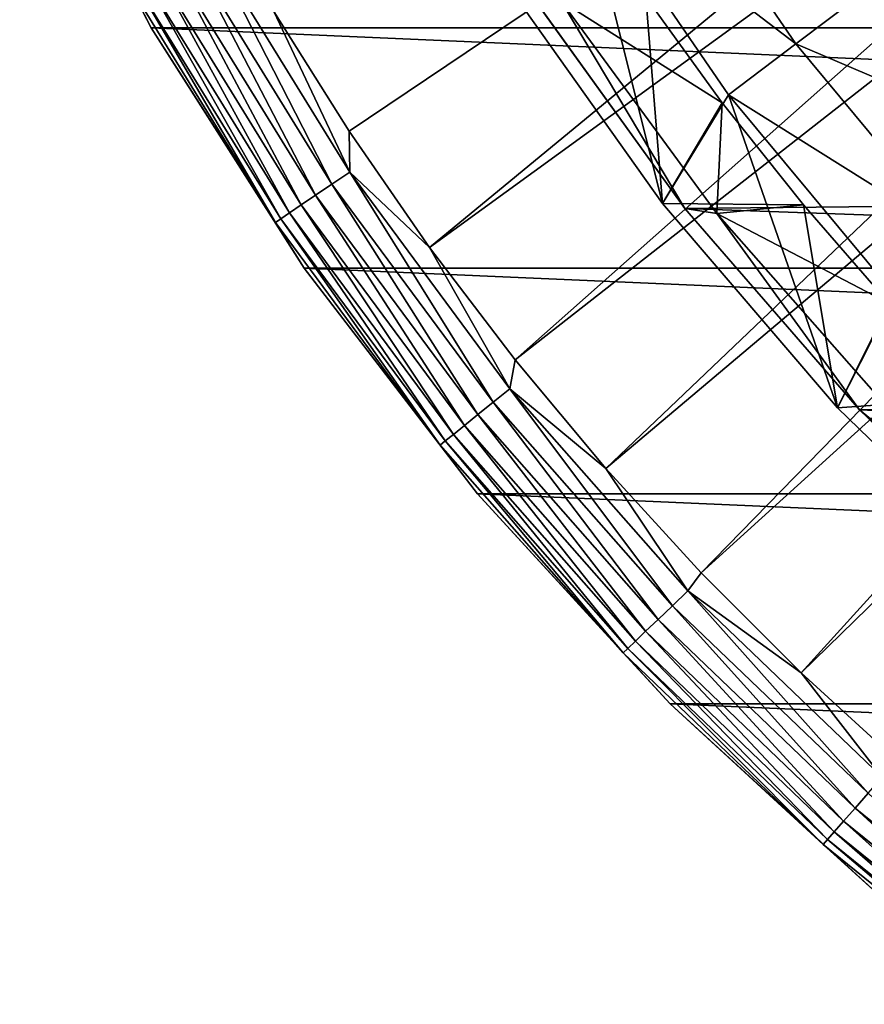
# Model space of a CAD drawing. Header units: metres. Extents: x -22 to 72, y -222 to 22.
# Tile 43 of 256: x -20.39 to -14.57, y -17.98 to -11.19. Entities that reach past the tile are written whole.
import ezdxf

# ---------------------------------------------------------------- set-up
doc = ezdxf.new("R2010")
doc.units = ezdxf.units.M
doc.layers.add('solid_509499_SW0002', color=7, linetype='CONTINUOUS')

msp = doc.modelspace()

# ---------------------------------------------------------------- linework, layer by layer
at = {"layer": 'solid_509499_SW0002'}
for points in [[(-9.812407, -6.372252, 120.188515), (-18.640324, -11.137075, 120.013718), (-18.121891, -11.962156, 120.013718)], [(-9.812407, -6.372252, 120.188515), (-18.121891, -11.962156, 120.013718), (-17.566965, -12.763146, 120.013718)], [(-9.465462, -6.87706, 120.188515), (-9.812407, -6.372252, 120.188515), (-17.566965, -12.763146, 120.013718)], [(-9.465462, -6.87706, 120.188515), (-17.566965, -12.763146, 120.013718), (-16.97666, -13.538434, 120.013718)], [(-9.092572, -7.36302, 120.188515), (-9.465462, -6.87706, 120.188515), (-16.97666, -13.538434, 120.013718)], [(-9.092572, -7.36302, 120.188515), (-16.97666, -13.538434, 120.013718), (-16.352165, -14.286456, 120.013718)], [(-8.69476, -7.828797, 120.188515), (-9.092572, -7.36302, 120.188515), (-16.352165, -14.286456, 120.013718)], [(-8.69476, -7.828797, 120.188515), (-16.352165, -14.286456, 120.013718), (-15.69474, -15.005708, 120.013718)], [(-8.273117, -8.273117, 120.188515), (-8.69476, -7.828797, 120.188515), (-15.69474, -15.005708, 120.013718)], [(-8.273117, -8.273117, 120.188515), (-15.69474, -15.005708, 120.013718), (-15.005708, -15.69474, 120.013718)], [(-7.828797, -8.69476, 120.188515), (-8.273117, -8.273117, 120.188515), (-15.005708, -15.69474, 120.013718)], [(-7.828797, -8.69476, 120.188515), (-15.005708, -15.69474, 120.013718), (-14.286456, -16.352165, 120.013718)], [(-20.391926, -9.508911, 119.213844), (-20.391922, -9.508916), (-19.485569, -11.250006)], [(-19.485571, -11.25, 119.213844), (-20.391926, -9.508911, 119.213844), (-19.485569, -11.250006)], [(-19.629694, -10.965805, 119.368202), (-20.391926, -9.508911, 119.213844), (-19.485571, -11.25, 119.213844)], [(19.485569, -11.250006), (-19.485569, -11.250006), (-20.391922, -9.508916)], [(20.391922, -9.508916), (19.485569, -11.250006), (-20.391922, -9.508916)], [(-16.52153, -10.229308, 6.7), (-16.026592, -9.923246, 40.038475), (-15.042624, -11.359663, 40.038475)], [(-16.026592, -9.923246, 40.038475), (-16.026588, -9.923253, 90), (-15.042622, -11.359667, 90)], [(-15.042624, -11.359663, 40.038475), (-16.026592, -9.923246, 40.038475), (-15.042622, -11.359667, 90)], [(-14.346684, -10.834122, 90), (-15.042622, -11.359667, 90), (-16.026588, -9.923253, 90)], [(-15.961688, -12.461419, 6.7), (-17.03344, -10.951, 6.7), (-16.52153, -10.229308, 6.7)], [(-15.506774, -11.710656, 6.7), (-16.52153, -10.229308, 6.7), (-15.042624, -11.359663, 40.038475)], [(-15.961688, -12.461419, 6.7), (-16.52153, -10.229308, 6.7), (-15.506774, -11.710656, 6.7)], [(-19.219477, -10.736644, 119.949181), (-18.239708, -12.32789, 119.949181), (-19.090309, -10.664486, 119.996193)], [(-19.090309, -10.664486, 119.996193), (-18.117125, -12.245039, 119.996193), (-18.640324, -11.137075, 120.013718)], [(-18.239708, -12.32789, 119.949181), (-18.117125, -12.245039, 119.996193), (-19.090309, -10.664486, 119.996193)], [(17.100216, -10.658568, 0.034086), (-16.880907, -11.002612, 0.034086), (16.058329, -12.171795, 0.034086)], [(-19.338285, -10.803015, 119.874481), (-18.352461, -12.404099, 119.874481), (-19.219477, -10.736644, 119.949181)], [(-18.352461, -12.404099, 119.874481), (-18.239708, -12.32789, 119.949181), (-19.219477, -10.736644, 119.949181)], [(-19.442263, -10.8611, 119.774902), (-18.451138, -12.470792, 119.774902), (-19.338285, -10.803015, 119.874481)], [(-18.451138, -12.470792, 119.774902), (-18.352461, -12.404099, 119.874481), (-19.338285, -10.803015, 119.874481)], [(-14.346684, -10.834122, 90), (-13.285836, -12.111651, 90), (-15.042622, -11.359667, 90)], [(-19.590763, -10.944057, 119.516907), (-18.592066, -12.566044, 119.516907), (-19.527493, -10.908711, 119.654198)], [(-19.527493, -10.908711, 119.654198), (-18.532021, -12.525459, 119.654198), (-19.442263, -10.8611, 119.774902)], [(-18.592066, -12.566044, 119.516907), (-18.532021, -12.525459, 119.654198), (-19.527493, -10.908711, 119.654198)], [(-18.532021, -12.525459, 119.654198), (-18.451138, -12.470792, 119.774902), (-19.442263, -10.8611, 119.774902)], [(-19.629694, -10.965805, 119.368202), (-18.629011, -12.591015, 119.368202), (-19.590763, -10.944057, 119.516907)], [(-19.629694, -10.965805, 119.368202), (-19.485571, -11.25, 119.213844), (-18.629011, -12.591015, 119.368202)], [(-18.629011, -12.591015, 119.368202), (-18.592066, -12.566044, 119.516907), (-19.590763, -10.944057, 119.516907)], [(-17.033442, -10.950999, 5.4), (-17.03344, -10.951, 6.7), (-15.961688, -12.461419, 6.7)], [(-15.961678, -12.461434, 5.4), (-17.033442, -10.950999, 5.4), (-15.961688, -12.461419, 6.7)], [(-16.076933, -11.0355, 4.65), (-17.033442, -10.950999, 5.4), (-15.961678, -12.461434, 5.4)], [(-16.880907, -11.002612, 0.034086), (-16.880657, -11.002988, 2.4), (-15.808784, -12.494194, 2.4)], [(-15.808596, -12.494431, 0.034086), (-16.880907, -11.002612, 0.034086), (-15.808784, -12.494194, 2.4)], [(16.058329, -12.171795, 0.034086), (-16.880907, -11.002612, 0.034086), (-15.808596, -12.494431, 0.034086)], [(-15.808784, -12.494194, 2.4), (-16.880657, -11.002988, 2.4), (-16.659584, -11.066081, 2.4)], [(-16.659584, -11.066081, 2.4), (-16.076933, -11.0355, 2.9), (-15.550223, -11.766077, 2.9)], [(-15.550223, -11.766077, 4.65), (-16.076933, -11.0355, 4.65), (-15.961678, -12.461434, 5.4)], [(-16.076933, -11.0355, 2.9), (-16.076933, -11.0355, 4.65), (-15.550223, -11.766077, 4.65)], [(-15.550223, -11.766077, 2.9), (-16.076933, -11.0355, 2.9), (-15.550223, -11.766077, 4.65)], [(-15.588424, -12.530001, 2.4), (-16.659584, -11.066081, 2.4), (-15.550223, -11.766077, 2.9)], [(-15.808784, -12.494194, 2.4), (-16.659584, -11.066081, 2.4), (-15.588424, -12.530001, 2.4)], [(-18.117125, -12.245039, 119.996193), (-18.121891, -11.962156, 120.013718), (-18.640324, -11.137075, 120.013718)], [(-19.485571, -11.25, 119.213844), (-19.485569, -11.250006), (-18.430916, -12.905476)], [(-18.430922, -12.90547, 119.213844), (-19.485571, -11.25, 119.213844), (-18.430916, -12.905476)], [(-18.629011, -12.591015, 119.368202), (-19.485571, -11.25, 119.213844), (-18.430922, -12.90547, 119.213844)], [(18.430916, -12.905476), (-18.430916, -12.905476), (-19.485569, -11.250006)], [(19.485569, -11.250006), (18.430916, -12.905476), (-19.485569, -11.250006)], [(-15.506774, -11.710656, 6.7), (-15.042624, -11.359663, 40.038475), (-13.930318, -12.699162, 40.038475)], [(-15.042624, -11.359663, 40.038475), (-15.042622, -11.359667, 90), (-13.930317, -12.699164, 90)], [(-13.930318, -12.699162, 40.038475), (-15.042624, -11.359663, 40.038475), (-13.930317, -12.699164, 90)], [(-13.285836, -12.111651, 90), (-13.930317, -12.699164, 90), (-15.042622, -11.359667, 90)], [(-14.755371, -13.868728, 6.7), (-15.961688, -12.461419, 6.7), (-15.506774, -11.710656, 6.7)], [(-14.360599, -13.090949, 6.7), (-15.506774, -11.710656, 6.7), (-13.930318, -12.699162, 40.038475)], [(-14.755371, -13.868728, 6.7), (-15.506774, -11.710656, 6.7), (-14.360599, -13.090949, 6.7)], [(-14.990958, -12.470813, 4.65), (-15.550223, -11.766077, 4.65), (-15.961678, -12.461434, 5.4)], [(-15.588424, -12.530001, 2.4), (-15.550223, -11.766077, 2.9), (-14.990958, -12.470813, 2.9)], [(-15.550223, -11.766077, 2.9), (-15.550223, -11.766077, 4.65), (-14.990958, -12.470813, 4.65)], [(-14.990958, -12.470813, 2.9), (-15.550223, -11.766077, 2.9), (-14.990958, -12.470813, 4.65)], [(-18.117125, -12.245039, 119.996193), (-17.566965, -12.763146, 120.013718), (-18.121891, -11.962156, 120.013718)], [(16.058329, -12.171795, 0.034086), (-15.808596, -12.494431, 0.034086), (14.882935, -13.58384, 0.034086)], [(-18.239708, -12.32789, 119.949181), (-17.128521, -13.830315, 119.949181), (-18.117125, -12.245039, 119.996193)], [(-18.117125, -12.245039, 119.996193), (-17.013405, -13.737365, 119.996193), (-17.566965, -12.763146, 120.013718)], [(-17.128521, -13.830315, 119.949181), (-17.013405, -13.737365, 119.996193), (-18.117125, -12.245039, 119.996193)], [(-18.352461, -12.404099, 119.874481), (-17.234404, -13.91581, 119.874481), (-18.239708, -12.32789, 119.949181)], [(-17.234404, -13.91581, 119.874481), (-17.128521, -13.830315, 119.949181), (-18.239708, -12.32789, 119.949181)], [(-18.451138, -12.470792, 119.774902), (-17.327068, -13.990631, 119.774902), (-18.352461, -12.404099, 119.874481)], [(-17.327068, -13.990631, 119.774902), (-17.234404, -13.91581, 119.874481), (-18.352461, -12.404099, 119.874481)], [(-18.532021, -12.525459, 119.654198), (-17.403025, -14.051962, 119.654198), (-18.451138, -12.470792, 119.774902)], [(-17.403025, -14.051962, 119.654198), (-17.327068, -13.990631, 119.774902), (-18.451138, -12.470792, 119.774902)], [(-15.961678, -12.461434, 5.4), (-15.961688, -12.461419, 6.7), (-14.755371, -13.868728, 6.7)], [(-14.755352, -13.868745, 5.4), (-15.961678, -12.461434, 5.4), (-14.755371, -13.868728, 6.7)], [(-14.990958, -12.470813, 4.65), (-15.961678, -12.461434, 5.4), (-14.755352, -13.868745, 5.4)], [(-15.588424, -12.530001, 2.4), (-14.990958, -12.470813, 2.9), (-14.399423, -13.149397, 2.9)], [(-14.399423, -13.149397, 4.65), (-14.990958, -12.470813, 4.65), (-14.755352, -13.868745, 5.4)], [(-14.990958, -12.470813, 2.9), (-14.990958, -12.470813, 4.65), (-14.399423, -13.149397, 4.65)], [(-14.399423, -13.149397, 2.9), (-14.990958, -12.470813, 2.9), (-14.399423, -13.149397, 4.65)], [(-18.592066, -12.566044, 119.516907), (-17.459414, -14.097491, 119.516907), (-18.532021, -12.525459, 119.654198)], [(-17.459414, -14.097491, 119.516907), (-17.403025, -14.051962, 119.654198), (-18.532021, -12.525459, 119.654198)], [(-14.604577, -13.882679, 2.4), (-15.808784, -12.494194, 2.4), (-15.588424, -12.530001, 2.4)], [(-15.808596, -12.494431, 0.034086), (-15.808784, -12.494194, 2.4), (-14.604577, -13.882679, 2.4)], [(-14.604852, -13.882391, 0.034086), (-15.808596, -12.494431, 0.034086), (-14.604577, -13.882679, 2.4)], [(14.882935, -13.58384, 0.034086), (-15.808596, -12.494431, 0.034086), (-14.604852, -13.882391, 0.034086)], [(-14.388094, -13.89182, 2.4), (-15.588424, -12.530001, 2.4), (-14.399423, -13.149397, 2.9)], [(-14.604577, -13.882679, 2.4), (-15.588424, -12.530001, 2.4), (-14.388094, -13.89182, 2.4)], [(-18.629011, -12.591015, 119.368202), (-17.494108, -14.125505, 119.368202), (-18.592066, -12.566044, 119.516907)], [(-18.629011, -12.591015, 119.368202), (-18.430922, -12.90547, 119.213844), (-17.494108, -14.125505, 119.368202)], [(-17.494108, -14.125505, 119.368202), (-17.459414, -14.097491, 119.516907), (-18.592066, -12.566044, 119.516907)], [(-17.013405, -13.737365, 119.996193), (-16.97666, -13.538434, 120.013718), (-17.566965, -12.763146, 120.013718)], [(-18.430922, -12.90547, 119.213844), (-18.430916, -12.905476), (-17.235994, -14.462728)], [(-17.236, -14.462721, 119.213844), (-18.430922, -12.90547, 119.213844), (-17.235994, -14.462728)], [(-17.494108, -14.125505, 119.368202), (-18.430922, -12.90547, 119.213844), (-17.236, -14.462721, 119.213844)], [(17.235994, -14.462728), (-17.235994, -14.462728), (-18.430916, -12.905476)], [(18.430916, -12.905476), (17.235994, -14.462728), (-18.430916, -12.905476)], [(-13.426467, -15.158903, 6.7), (-14.755371, -13.868728, 6.7), (-14.360599, -13.090949, 6.7)], [(-13.776742, -13.800412, 4.65), (-14.399423, -13.149397, 4.65), (-14.755352, -13.868745, 5.4)], [(-17.013405, -13.737365, 119.996193), (-16.352165, -14.286456, 120.013718), (-16.97666, -13.538434, 120.013718)], [(14.882935, -13.58384, 0.034086), (-14.604852, -13.882391, 0.034086), (13.58384, -14.882935, 0.034086)], [(-17.128521, -13.830315, 119.949181), (-15.893922, -15.23309, 119.949181), (-17.013405, -13.737365, 119.996193)], [(-17.013405, -13.737365, 119.996193), (-15.787104, -15.130713, 119.996193), (-16.352165, -14.286456, 120.013718)], [(-15.893922, -15.23309, 119.949181), (-15.787104, -15.130713, 119.996193), (-17.013405, -13.737365, 119.996193)], [(-17.234404, -13.91581, 119.874481), (-15.992174, -15.327257, 119.874481), (-17.128521, -13.830315, 119.949181)], [(-15.992174, -15.327257, 119.874481), (-15.893922, -15.23309, 119.949181), (-17.128521, -13.830315, 119.949181)], [(-13.776742, -13.800412, 4.65), (-14.755352, -13.868745, 5.4), (-13.426448, -15.158924, 5.4)], [(-14.755352, -13.868745, 5.4), (-14.755371, -13.868728, 6.7), (-13.426467, -15.158903, 6.7)], [(-13.426448, -15.158924, 5.4), (-14.755352, -13.868745, 5.4), (-13.426467, -15.158903, 6.7)], [(-14.604852, -13.882391, 0.034086), (-14.604577, -13.882679, 2.4), (-13.279917, -15.154746, 2.4)], [(-13.27972, -15.154917, 0.034086), (-14.604852, -13.882391, 0.034086), (-13.279917, -15.154746, 2.4)], [(13.58384, -14.882935, 0.034086), (-14.604852, -13.882391, 0.034086), (-13.27972, -15.154917, 0.034086)], [(-14.604577, -13.882679, 2.4), (-14.388094, -13.89182, 2.4), (-13.070173, -15.138378, 2.4)], [(-13.279917, -15.154746, 2.4), (-14.604577, -13.882679, 2.4), (-13.070173, -15.138378, 2.4)], [(-17.327068, -13.990631, 119.774902), (-16.078159, -15.409668, 119.774902), (-17.234404, -13.91581, 119.874481)], [(-16.078159, -15.409668, 119.774902), (-15.992174, -15.327257, 119.874481), (-17.234404, -13.91581, 119.874481)], [(-17.403025, -14.051962, 119.654198), (-16.148642, -15.477219, 119.654198), (-17.327068, -13.990631, 119.774902)], [(-16.148642, -15.477219, 119.654198), (-16.078159, -15.409668, 119.774902), (-17.327068, -13.990631, 119.774902)], [(-17.494108, -14.125505, 119.368202), (-16.233158, -15.558223, 119.368202), (-17.459414, -14.097491, 119.516907)], [(-17.459414, -14.097491, 119.516907), (-16.200964, -15.527367, 119.516907), (-17.403025, -14.051962, 119.654198)], [(-16.233158, -15.558223, 119.368202), (-16.200964, -15.527367, 119.516907), (-17.459414, -14.097491, 119.516907)], [(-16.200964, -15.527367, 119.516907), (-16.148642, -15.477219, 119.654198), (-17.403025, -14.051962, 119.654198)], [(-17.494108, -14.125505, 119.368202), (-17.236, -14.462721, 119.213844), (-16.233158, -15.558223, 119.368202)], [(-15.787104, -15.130713, 119.996193), (-15.69474, -15.005708, 120.013718), (-16.352165, -14.286456, 120.013718)], [(-17.236, -14.462721, 119.213844), (-17.235994, -14.462728), (-15.909897, -15.909908)], [(-15.909903, -15.909903, 119.213844), (-17.236, -14.462721, 119.213844), (-15.909897, -15.909908)], [(-16.233158, -15.558223, 119.368202), (-17.236, -14.462721, 119.213844), (-15.909903, -15.909903, 119.213844)], [(15.909897, -15.909908), (-15.909897, -15.909908), (-17.235994, -14.462728)], [(17.235994, -14.462728), (15.909897, -15.909908), (-17.235994, -14.462728)], [(-15.787104, -15.130713, 119.996193), (-15.005708, -15.69474, 120.013718), (-15.69474, -15.005708, 120.013718)], [(-15.893922, -15.23309, 119.949181), (-14.544807, -16.526112, 119.949181), (-15.787104, -15.130713, 119.996193)], [(-15.787104, -15.130713, 119.996193), (-14.447057, -16.415045, 119.996193), (-15.005708, -15.69474, 120.013718)], [(-14.544807, -16.526112, 119.949181), (-14.447057, -16.415045, 119.996193), (-15.787104, -15.130713, 119.996193)], [(-15.992174, -15.327257, 119.874481), (-14.63472, -16.628271, 119.874481), (-15.893922, -15.23309, 119.949181)], [(-14.63472, -16.628271, 119.874481), (-14.544807, -16.526112, 119.949181), (-15.893922, -15.23309, 119.949181)], [(-16.078159, -15.409668, 119.774902), (-14.713407, -16.717678, 119.774902), (-15.992174, -15.327257, 119.874481)], [(-14.713407, -16.717678, 119.774902), (-14.63472, -16.628271, 119.874481), (-15.992174, -15.327257, 119.874481)], [(-16.148642, -15.477219, 119.654198), (-14.777905, -16.790962, 119.654198), (-16.078159, -15.409668, 119.774902)], [(-14.777905, -16.790962, 119.654198), (-14.713407, -16.717678, 119.774902), (-16.078159, -15.409668, 119.774902)], [(-16.233158, -15.558223, 119.368202), (-14.855249, -16.878841, 119.368202), (-16.200964, -15.527367, 119.516907)], [(-16.200964, -15.527367, 119.516907), (-14.825788, -16.845367, 119.516907), (-16.148642, -15.477219, 119.654198)], [(-14.855249, -16.878841, 119.368202), (-14.825788, -16.845367, 119.516907), (-16.200964, -15.527367, 119.516907)], [(-14.825788, -16.845367, 119.516907), (-14.777905, -16.790962, 119.654198), (-16.148642, -15.477219, 119.654198)], [(-16.233158, -15.558223, 119.368202), (-15.909903, -15.909903, 119.213844), (-14.855249, -16.878841, 119.368202)], [(-14.447057, -16.415045, 119.996193), (-14.286456, -16.352165, 120.013718), (-15.005708, -15.69474, 120.013718)], [(-15.909903, -15.909903, 119.213844), (-15.909897, -15.909908), (-14.462714, -17.236006)], [(-14.462721, -17.236, 119.213844), (-15.909903, -15.909903, 119.213844), (-14.462714, -17.236006)], [(-14.855249, -16.878841, 119.368202), (-15.909903, -15.909903, 119.213844), (-14.462721, -17.236, 119.213844)], [(14.462714, -17.236006), (-14.462714, -17.236006), (-15.909897, -15.909908)], [(15.909897, -15.909908), (14.462714, -17.236006), (-15.909897, -15.909908)], [(-14.63472, -16.628271, 119.874481), (-13.171823, -17.809479, 119.874481), (-14.544807, -16.526112, 119.949181)], [(-14.713407, -16.717678, 119.774902), (-13.242643, -17.905235, 119.774902), (-14.63472, -16.628271, 119.874481)], [(-13.242643, -17.905235, 119.774902), (-13.171823, -17.809479, 119.874481), (-14.63472, -16.628271, 119.874481)], [(-14.777905, -16.790962, 119.654198), (-13.300695, -17.983727, 119.654198), (-14.713407, -16.717678, 119.774902)], [(-13.300695, -17.983727, 119.654198), (-13.242643, -17.905235, 119.774902), (-14.713407, -16.717678, 119.774902)], [(-14.825788, -16.845367, 119.516907), (-13.343791, -18.041996, 119.516907), (-14.777905, -16.790962, 119.654198)], [(-13.343791, -18.041996, 119.516907), (-13.300695, -17.983727, 119.654198), (-14.777905, -16.790962, 119.654198)], [(-14.855249, -16.878841, 119.368202), (-13.370307, -18.077848, 119.368202), (-14.825788, -16.845367, 119.516907)], [(-14.855249, -16.878841, 119.368202), (-14.462721, -17.236, 119.213844), (-13.370307, -18.077848, 119.368202)], [(-13.370307, -18.077848, 119.368202), (-13.343791, -18.041996, 119.516907), (-14.825788, -16.845367, 119.516907)]]:
    msp.add_3dface(points, dxfattribs=at)

doc.saveas('drawing.dxf')
